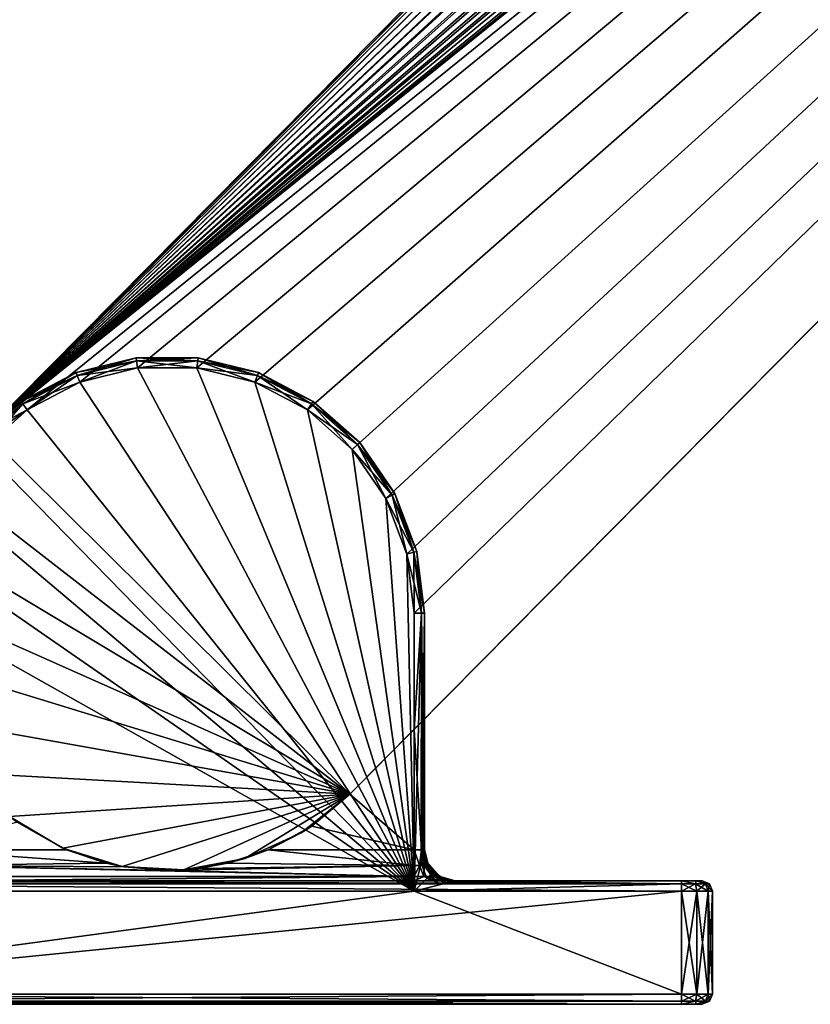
# Model space of a CAD drawing. Header units: metres. Extents: x 0 to 1023, y -974 to 49.
# Tile 12 of 27: x 778 to 817, y -974 to -926. Entities that reach past the tile are written whole.
import ezdxf

# ---------------------------------------------------------------- set-up
doc = ezdxf.new("R2010")
doc.units = ezdxf.units.M

msp = doc.modelspace()

# ---------------------------------------------------------------- linework, layer by layer
at = {"layer": 'Y2A990'}
for points in [[(942.986145, -782.976868, 1998), (776.57428, -946.50293, 1998), (945.994873, -783.144592, 1998)], [(776.57428, -946.50293, 1998), (942.986145, -782.976868, 1998), (934.919312, -786.653442, 1998)], [(945.994873, -783.144592, 1998), (776.57428, -946.50293, 1998), (948.876038, -784.027527, 1998)], [(948.876038, -784.027527, 1998), (776.57428, -946.50293, 1998), (951.462219, -785.57428, 1998)], [(951.462219, -785.57428, 1998), (776.57428, -946.50293, 1998), (953.603088, -787.694946, 1998)], [(776.57428, -946.50293, 1992), (935.842407, -786.468262, 1992), (933.924072, -788.633606, 1992)], [(935.842407, -786.468262, 1992), (776.57428, -946.50293, 1992), (934.919312, -786.653442, 1992)], [(934.919312, -786.653442, 1992), (776.57428, -946.50293, 1992), (934.919312, -786.653442, 1998)], [(776.57428, -946.50293, 1992), (776.57428, -946.50293, 1998), (934.919312, -786.653442, 1998)], [(953.603088, -787.694946, 1998), (776.57428, -946.50293, 1998), (955.174194, -790.266357, 1998)], [(933.924072, -788.633606, 1992), (932.579651, -791.195129, 1992), (776.57428, -946.50293, 1992)], [(955.174194, -790.266357, 1998), (776.57428, -946.50293, 1998), (956.08429, -793.139099, 1998)], [(932.579651, -791.195129, 1992), (931.887329, -794.003967, 1992), (776.57428, -946.50293, 1992)], [(956.08429, -793.139099, 1998), (776.57428, -946.50293, 1998), (956.280457, -796.146118, 1998)], [(931.887329, -796.896851, 1992), (776.57428, -946.50293, 1992), (931.887329, -794.003967, 1992)], [(956.280457, -796.146118, 1998), (776.57428, -946.50293, 1998), (955.751343, -799.112732, 1998)], [(932.579651, -799.705627, 1992), (776.57428, -946.50293, 1992), (931.887329, -796.896851, 1992)], [(955.751343, -799.112732, 1998), (776.57428, -946.50293, 1998), (954.527588, -801.866455, 1998)], [(933.924072, -802.267151, 1992), (776.57428, -946.50293, 1992), (932.579651, -799.705627, 1992)], [(954.527588, -801.866455, 1998), (776.57428, -946.50293, 1998), (952.680359, -804.247314, 1998)], [(935.842407, -804.432495, 1992), (776.57428, -946.50293, 1992), (933.924072, -802.267151, 1992)], [(952.680359, -804.247314, 1998), (776.57428, -946.50293, 1998), (794.335327, -964.096802, 1998)], [(938.223145, -806.075867, 1992), (776.57428, -946.50293, 1992), (935.842407, -804.432495, 1992)], [(949.507446, -807.450378, 1992), (952.680359, -804.247314, 1992), (794.335327, -964.096802, 1998)], [(794.335327, -964.096802, 1998), (952.680359, -804.247314, 1992), (952.680359, -804.247314, 1998)], [(940.92804, -807.101685, 1992), (776.57428, -946.50293, 1992), (938.223145, -806.075867, 1992)], [(943.799866, -807.450378, 1992), (776.57428, -946.50293, 1992), (940.92804, -807.101685, 1992)], [(949.507446, -807.450378, 1992), (776.57428, -946.50293, 1992), (943.799866, -807.450378, 1992)], [(776.57428, -946.50293, 1992), (949.507446, -807.450378, 1992), (778.638062, -945.424072, 1992)], [(778.638062, -945.424072, 1992), (949.507446, -807.450378, 1992), (781.199585, -944.079651, 1992)], [(781.199585, -944.079651, 1992), (949.507446, -807.450378, 1992), (784.008362, -943.387329, 1992)], [(784.008362, -943.387329, 1992), (949.507446, -807.450378, 1992), (786.901245, -943.387329, 1992)], [(786.901245, -943.387329, 1992), (949.507446, -807.450378, 1992), (789.710083, -944.079651, 1992)], [(789.710083, -944.079651, 1992), (949.507446, -807.450378, 1992), (792.271606, -945.424072, 1992)], [(792.271606, -945.424072, 1992), (949.507446, -807.450378, 1992), (794.436951, -947.342407, 1992)], [(797.454834, -960.947693, 1992), (949.507446, -807.450378, 1992), (794.335327, -964.096802, 1998)], [(794.436951, -947.342407, 1992), (949.507446, -807.450378, 1992), (796.080322, -949.723145, 1992)], [(796.080322, -949.723145, 1992), (949.507446, -807.450378, 1992), (797.10614, -952.42804, 1992)], [(797.10614, -952.42804, 1992), (949.507446, -807.450378, 1992), (797.454834, -955.299866, 1992)], [(949.507446, -807.450378, 1992), (797.454834, -960.947693, 1992), (797.454834, -955.299866, 1992)], [(781.022278, -943.612122, 1991.5), (781.074219, -943.749084, 1991.853516), (783.94812, -942.890991, 1991.5)], [(781.022278, -943.612122, 1988.5), (781.022278, -943.612122, 1991.5), (783.94812, -942.890991, 1988.5)], [(781.022278, -943.612122, 1991.5), (783.94812, -942.890991, 1991.5), (783.94812, -942.890991, 1988.5)], [(783.94812, -942.890991, 1988.5), (783.965759, -943.036377, 1988.146484), (781.022278, -943.612122, 1988.5)], [(783.965759, -943.036377, 1988.146484), (781.074219, -943.749084, 1988.146484), (781.022278, -943.612122, 1988.5)], [(781.074219, -943.749084, 1991.853516), (783.965759, -943.036377, 1991.853516), (783.94812, -942.890991, 1991.5)], [(781.074219, -943.749084, 1991.853516), (781.199585, -944.079651, 1992), (783.965759, -943.036377, 1991.853516)], [(783.965759, -943.036377, 1988.146484), (784.008362, -943.387329, 1988), (781.074219, -943.749084, 1988.146484)], [(781.199585, -944.079651, 1992), (784.008362, -943.387329, 1992), (783.965759, -943.036377, 1991.853516)], [(783.94812, -942.890991, 1991.5), (783.965759, -943.036377, 1991.853516), (786.961548, -942.890991, 1991.5)], [(783.94812, -942.890991, 1988.5), (783.94812, -942.890991, 1991.5), (786.961548, -942.890991, 1988.5)], [(783.94812, -942.890991, 1991.5), (786.961548, -942.890991, 1991.5), (786.961548, -942.890991, 1988.5)], [(786.961548, -942.890991, 1988.5), (786.943909, -943.036377, 1988.146484), (783.94812, -942.890991, 1988.5)], [(786.943909, -943.036377, 1988.146484), (783.965759, -943.036377, 1988.146484), (783.94812, -942.890991, 1988.5)], [(783.965759, -943.036377, 1991.853516), (786.943909, -943.036377, 1991.853516), (786.961548, -942.890991, 1991.5)], [(783.965759, -943.036377, 1991.853516), (784.008362, -943.387329, 1992), (786.943909, -943.036377, 1991.853516)], [(786.943909, -943.036377, 1988.146484), (786.901245, -943.387329, 1988), (783.965759, -943.036377, 1988.146484)], [(786.901245, -943.387329, 1988), (784.008362, -943.387329, 1988), (783.965759, -943.036377, 1988.146484)], [(784.008362, -943.387329, 1992), (786.901245, -943.387329, 1992), (786.943909, -943.036377, 1991.853516)], [(786.943909, -943.036377, 1991.853516), (786.901245, -943.387329, 1992), (789.835449, -943.749084, 1991.853516)], [(789.710083, -944.079651, 1988), (786.901245, -943.387329, 1988), (786.943909, -943.036377, 1988.146484)], [(786.961548, -942.890991, 1991.5), (786.943909, -943.036377, 1991.853516), (789.88739, -943.612122, 1991.5)], [(789.835449, -943.749084, 1988.146484), (786.943909, -943.036377, 1988.146484), (786.961548, -942.890991, 1988.5)], [(786.943909, -943.036377, 1991.853516), (789.835449, -943.749084, 1991.853516), (789.88739, -943.612122, 1991.5)], [(789.835449, -943.749084, 1988.146484), (789.710083, -944.079651, 1988), (786.943909, -943.036377, 1988.146484)], [(786.961548, -942.890991, 1988.5), (786.961548, -942.890991, 1991.5), (789.88739, -943.612122, 1988.5)], [(786.961548, -942.890991, 1991.5), (789.88739, -943.612122, 1991.5), (789.88739, -943.612122, 1988.5)], [(789.88739, -943.612122, 1988.5), (789.835449, -943.749084, 1988.146484), (786.961548, -942.890991, 1988.5)], [(778.354004, -945.012573, 1991.5), (778.437195, -945.133057, 1991.853516), (781.022278, -943.612122, 1991.5)], [(778.354004, -945.012573, 1988.5), (778.354004, -945.012573, 1991.5), (781.022278, -943.612122, 1988.5)], [(778.354004, -945.012573, 1991.5), (781.022278, -943.612122, 1991.5), (781.022278, -943.612122, 1988.5)], [(781.022278, -943.612122, 1988.5), (781.074219, -943.749084, 1988.146484), (778.354004, -945.012573, 1988.5)], [(778.437195, -945.133057, 1991.853516), (781.074219, -943.749084, 1991.853516), (781.022278, -943.612122, 1991.5)], [(784.008362, -943.387329, 1988), (781.199585, -944.079651, 1988), (781.074219, -943.749084, 1988.146484)], [(784.008362, -943.387329, 1988), (797.454834, -968.799866, 1988), (781.199585, -944.079651, 1988)], [(786.901245, -943.387329, 1988), (797.454834, -968.799866, 1988), (784.008362, -943.387329, 1988)], [(786.901245, -943.387329, 1992), (789.710083, -944.079651, 1992), (789.835449, -943.749084, 1991.853516)], [(789.710083, -944.079651, 1988), (797.454834, -968.799866, 1988), (786.901245, -943.387329, 1988)], [(789.88739, -943.612122, 1991.5), (789.835449, -943.749084, 1991.853516), (792.555664, -945.012573, 1991.5)], [(792.472473, -945.133057, 1988.146484), (789.835449, -943.749084, 1988.146484), (789.88739, -943.612122, 1988.5)], [(789.88739, -943.612122, 1988.5), (789.88739, -943.612122, 1991.5), (792.555664, -945.012573, 1988.5)], [(789.88739, -943.612122, 1991.5), (792.555664, -945.012573, 1991.5), (792.555664, -945.012573, 1988.5)], [(792.555664, -945.012573, 1988.5), (792.472473, -945.133057, 1988.146484), (789.88739, -943.612122, 1988.5)], [(781.074219, -943.749084, 1988.146484), (778.437195, -945.133057, 1988.146484), (778.354004, -945.012573, 1988.5)], [(778.437195, -945.133057, 1991.853516), (778.638062, -945.424072, 1992), (781.074219, -943.749084, 1991.853516)], [(781.074219, -943.749084, 1988.146484), (781.199585, -944.079651, 1988), (778.437195, -945.133057, 1988.146484)], [(781.199585, -944.079651, 1988), (778.638062, -945.424072, 1988), (778.437195, -945.133057, 1988.146484)], [(778.638062, -945.424072, 1992), (781.199585, -944.079651, 1992), (781.074219, -943.749084, 1991.853516)], [(781.199585, -944.079651, 1988), (797.454834, -968.799866, 1988), (778.638062, -945.424072, 1988)], [(789.835449, -943.749084, 1991.853516), (789.710083, -944.079651, 1992), (792.472473, -945.133057, 1991.853516)], [(792.271606, -945.424072, 1988), (789.710083, -944.079651, 1988), (789.835449, -943.749084, 1988.146484)], [(789.710083, -944.079651, 1992), (792.271606, -945.424072, 1992), (792.472473, -945.133057, 1991.853516)], [(792.271606, -945.424072, 1988), (797.454834, -968.799866, 1988), (789.710083, -944.079651, 1988)], [(789.835449, -943.749084, 1991.853516), (792.472473, -945.133057, 1991.853516), (792.555664, -945.012573, 1991.5)], [(792.472473, -945.133057, 1988.146484), (792.271606, -945.424072, 1988), (789.835449, -943.749084, 1988.146484)], [(776.09845, -947.010803, 1991.5), (776.208069, -947.10791, 1991.853516), (778.354004, -945.012573, 1991.5)], [(776.09845, -947.010803, 1988.5), (776.09845, -947.010803, 1991.5), (778.354004, -945.012573, 1988.5)], [(776.09845, -947.010803, 1991.5), (778.354004, -945.012573, 1991.5), (778.354004, -945.012573, 1988.5)], [(778.354004, -945.012573, 1988.5), (778.437195, -945.133057, 1988.146484), (776.09845, -947.010803, 1988.5)], [(778.437195, -945.133057, 1988.146484), (776.208069, -947.10791, 1988.146484), (776.09845, -947.010803, 1988.5)], [(776.208069, -947.10791, 1991.853516), (778.437195, -945.133057, 1991.853516), (778.354004, -945.012573, 1991.5)], [(776.208069, -947.10791, 1991.853516), (776.472717, -947.342407, 1992), (778.437195, -945.133057, 1991.853516)], [(778.437195, -945.133057, 1988.146484), (778.638062, -945.424072, 1988), (776.208069, -947.10791, 1988.146484)], [(776.472717, -947.342407, 1992), (778.638062, -945.424072, 1992), (778.437195, -945.133057, 1991.853516)], [(792.472473, -945.133057, 1991.853516), (792.271606, -945.424072, 1992), (794.701599, -947.10791, 1991.853516)], [(794.436951, -947.342407, 1988), (792.271606, -945.424072, 1988), (792.472473, -945.133057, 1988.146484)], [(792.555664, -945.012573, 1991.5), (792.472473, -945.133057, 1991.853516), (794.811218, -947.010803, 1991.5)], [(794.701599, -947.10791, 1988.146484), (792.472473, -945.133057, 1988.146484), (792.555664, -945.012573, 1988.5)], [(792.472473, -945.133057, 1991.853516), (794.701599, -947.10791, 1991.853516), (794.811218, -947.010803, 1991.5)], [(794.701599, -947.10791, 1988.146484), (794.436951, -947.342407, 1988), (792.472473, -945.133057, 1988.146484)], [(792.555664, -945.012573, 1988.5), (792.555664, -945.012573, 1991.5), (794.811218, -947.010803, 1988.5)], [(792.555664, -945.012573, 1991.5), (794.811218, -947.010803, 1991.5), (794.811218, -947.010803, 1988.5)], [(794.811218, -947.010803, 1988.5), (794.701599, -947.10791, 1988.146484), (792.555664, -945.012573, 1988.5)], [(778.638062, -945.424072, 1988), (776.472717, -947.342407, 1988), (776.208069, -947.10791, 1988.146484)], [(776.472717, -947.342407, 1992), (776.57428, -946.50293, 1992), (778.638062, -945.424072, 1992)], [(778.638062, -945.424072, 1988), (797.454834, -968.799866, 1988), (776.472717, -947.342407, 1988)], [(792.271606, -945.424072, 1992), (794.436951, -947.342407, 1992), (794.701599, -947.10791, 1991.853516)], [(794.436951, -947.342407, 1988), (797.454834, -968.799866, 1988), (792.271606, -945.424072, 1988)], [(776.57428, -946.50293, 1998), (774.727112, -948.883789, 1998), (794.335327, -964.096802, 1998)], [(794.811218, -947.010803, 1991.5), (794.701599, -947.10791, 1991.853516), (796.52301, -949.490784, 1991.5)], [(796.393372, -949.558899, 1988.146484), (794.701599, -947.10791, 1988.146484), (794.811218, -947.010803, 1988.5)], [(794.811218, -947.010803, 1988.5), (794.811218, -947.010803, 1991.5), (796.52301, -949.490784, 1988.5)], [(794.811218, -947.010803, 1991.5), (796.52301, -949.490784, 1991.5), (796.52301, -949.490784, 1988.5)], [(796.52301, -949.490784, 1988.5), (796.393372, -949.558899, 1988.146484), (794.811218, -947.010803, 1988.5)], [(776.472717, -947.342407, 1988), (797.454834, -968.799866, 1988), (774.829346, -949.723145, 1988)], [(794.701599, -947.10791, 1991.853516), (794.436951, -947.342407, 1992), (796.393372, -949.558899, 1991.853516)], [(796.080322, -949.723145, 1988), (794.436951, -947.342407, 1988), (794.701599, -947.10791, 1988.146484)], [(794.436951, -947.342407, 1992), (796.080322, -949.723145, 1992), (796.393372, -949.558899, 1991.853516)], [(796.080322, -949.723145, 1988), (797.454834, -968.799866, 1988), (794.436951, -947.342407, 1988)], [(794.701599, -947.10791, 1991.853516), (796.393372, -949.558899, 1991.853516), (796.52301, -949.490784, 1991.5)], [(796.393372, -949.558899, 1988.146484), (796.080322, -949.723145, 1988), (794.701599, -947.10791, 1988.146484)], [(773.503357, -951.637512, 1998), (794.335327, -964.096802, 1998), (774.727112, -948.883789, 1998)], [(774.829346, -949.723145, 1988), (797.454834, -968.799866, 1988), (773.803528, -952.42804, 1988)], [(796.393372, -949.558899, 1991.853516), (796.080322, -949.723145, 1992), (797.449402, -952.343445, 1991.853516)], [(797.10614, -952.42804, 1988), (796.080322, -949.723145, 1988), (796.393372, -949.558899, 1988.146484)], [(796.080322, -949.723145, 1992), (797.10614, -952.42804, 1992), (797.449402, -952.343445, 1991.853516)], [(797.10614, -952.42804, 1988), (797.454834, -968.799866, 1988), (796.080322, -949.723145, 1988)], [(796.52301, -949.490784, 1991.5), (796.393372, -949.558899, 1991.853516), (797.591614, -952.308411, 1991.5)], [(797.449402, -952.343445, 1988.146484), (796.393372, -949.558899, 1988.146484), (796.52301, -949.490784, 1988.5)], [(796.393372, -949.558899, 1991.853516), (797.449402, -952.343445, 1991.853516), (797.591614, -952.308411, 1991.5)], [(797.449402, -952.343445, 1988.146484), (797.10614, -952.42804, 1988), (796.393372, -949.558899, 1988.146484)], [(796.52301, -949.490784, 1988.5), (796.52301, -949.490784, 1991.5), (797.591614, -952.308411, 1988.5)], [(796.52301, -949.490784, 1991.5), (797.591614, -952.308411, 1991.5), (797.591614, -952.308411, 1988.5)], [(797.591614, -952.308411, 1988.5), (797.449402, -952.343445, 1988.146484), (796.52301, -949.490784, 1988.5)], [(772.974182, -954.604126, 1998), (794.335327, -964.096802, 1998), (773.503357, -951.637512, 1998)], [(797.591614, -952.308411, 1991.5), (797.449402, -952.343445, 1991.853516), (797.954834, -955.299866, 1991.5)], [(797.808411, -955.299866, 1988.146484), (797.449402, -952.343445, 1988.146484), (797.591614, -952.308411, 1988.5)], [(797.591614, -952.308411, 1988.5), (797.591614, -952.308411, 1991.5), (797.954834, -955.299866, 1988.5)], [(797.591614, -952.308411, 1991.5), (797.954834, -955.299866, 1991.5), (797.954834, -955.299866, 1988.5)], [(797.954834, -955.299866, 1988.5), (797.808411, -955.299866, 1988.146484), (797.591614, -952.308411, 1988.5)], [(773.803528, -952.42804, 1988), (797.454834, -968.799866, 1988), (773.454834, -955.299866, 1988)], [(797.449402, -952.343445, 1991.853516), (797.10614, -952.42804, 1992), (797.808411, -955.299866, 1991.853516)], [(797.454834, -955.299866, 1988), (797.10614, -952.42804, 1988), (797.449402, -952.343445, 1988.146484)], [(797.10614, -952.42804, 1992), (797.454834, -955.299866, 1992), (797.808411, -955.299866, 1991.853516)], [(797.454834, -968.799866, 1988), (797.10614, -952.42804, 1988), (797.454834, -955.299866, 1988)], [(797.449402, -952.343445, 1991.853516), (797.808411, -955.299866, 1991.853516), (797.954834, -955.299866, 1991.5)], [(797.808411, -955.299866, 1988.146484), (797.454834, -955.299866, 1988), (797.449402, -952.343445, 1988.146484)], [(773.170349, -957.611145, 1998), (794.335327, -964.096802, 1998), (772.974182, -954.604126, 1998)], [(773.454834, -955.299866, 1988), (797.454834, -968.799866, 1988), (773.454834, -968.799866, 1988)], [(797.808411, -955.299866, 1988.146484), (797.454834, -968.799866, 1988), (797.454834, -955.299866, 1988)], [(797.454834, -968.799866, 1988), (797.808411, -955.299866, 1988.146484), (797.795593, -967.436829, 1988.134155)], [(797.454834, -955.299866, 1992), (797.454834, -960.947693, 1992), (797.808411, -955.299866, 1991.853516)], [(797.454834, -960.947693, 1992), (797.808411, -966.799866, 1991.853516), (797.808411, -955.299866, 1991.853516)], [(797.795593, -967.436829, 1988.134155), (797.808411, -955.299866, 1988.146484), (797.851257, -967.21405, 1988.195313)], [(797.954834, -966.799866, 1988.5), (797.808411, -955.299866, 1988.146484), (797.954834, -955.299866, 1988.5)], [(797.952454, -966.809387, 1988.451172), (797.808411, -955.299866, 1988.146484), (797.954834, -966.799866, 1988.5)], [(797.941101, -966.854858, 1988.383545), (797.808411, -955.299866, 1988.146484), (797.952454, -966.809387, 1988.451172)], [(797.926331, -966.913879, 1988.333618), (797.808411, -955.299866, 1988.146484), (797.941101, -966.854858, 1988.383545)], [(797.851257, -967.21405, 1988.195313), (797.808411, -955.299866, 1988.146484), (797.926331, -966.913879, 1988.333618)], [(797.808411, -955.299866, 1991.853516), (797.808411, -966.799866, 1991.853516), (797.954834, -955.299866, 1991.5)], [(797.808411, -966.799866, 1991.853516), (797.954834, -966.799866, 1991.5), (797.954834, -955.299866, 1991.5)], [(797.954834, -955.299866, 1991.5), (797.954834, -966.799866, 1991.5), (797.954834, -955.299866, 1988.5)], [(797.954834, -966.799866, 1991.5), (797.954834, -966.799866, 1988.812256), (797.954834, -955.299866, 1988.5)], [(797.954834, -955.299866, 1988.5), (797.954834, -966.799866, 1988.812256), (797.954834, -966.799866, 1988.5)], [(774.080444, -960.483826, 1998), (794.335327, -964.096802, 1998), (773.170349, -957.611145, 1998)], [(775.651611, -963.055298, 1998), (794.335327, -964.096802, 1998), (774.080444, -960.483826, 1998)], [(794.335327, -964.096802, 1998), (794.335327, -964.096802, 1992), (797.454834, -960.947693, 1992)], [(794.335327, -964.096802, 1992), (797.454834, -966.799866, 1992), (797.454834, -960.947693, 1992)], [(797.454834, -966.799866, 1992), (797.808411, -966.799866, 1991.853516), (797.454834, -960.947693, 1992)], [(777.79248, -965.175964, 1998), (794.335327, -964.096802, 1998), (775.651611, -963.055298, 1998)], [(780.378601, -966.722717, 1998), (794.335327, -964.096802, 1998), (777.79248, -965.175964, 1998)], [(783.259827, -967.605591, 1998), (794.335327, -964.096802, 1998), (780.378601, -966.722717, 1998)], [(786.268555, -967.773315, 1998), (794.335327, -964.096802, 1998), (783.259827, -967.605591, 1998)], [(789.22998, -967.216125, 1998), (794.335327, -964.096802, 1998), (786.268555, -967.773315, 1998)], [(791.972046, -965.966431, 1998), (794.335327, -964.096802, 1998), (789.22998, -967.216125, 1998)], [(792.475891, -965.641724, 1992), (794.335327, -964.096802, 1992), (791.972046, -965.966431, 1998)], [(794.335327, -964.096802, 1992), (794.335327, -964.096802, 1998), (791.972046, -965.966431, 1998)], [(792.475891, -965.641724, 1992), (797.454834, -966.799866, 1992), (794.335327, -964.096802, 1992)], [(777.79248, -965.175964, 1998), (778.153381, -965.44574, 1992), (780.378601, -966.722717, 1998)], [(778.153381, -965.44574, 1992), (773.454834, -966.799866, 1992), (780.555847, -966.799866, 1992)], [(780.555847, -966.799866, 1992), (780.378601, -966.722717, 1998), (778.153381, -965.44574, 1992)], [(791.972046, -965.966431, 1998), (790.353821, -966.799866, 1992), (792.475891, -965.641724, 1992)], [(797.454834, -966.799866, 1992), (792.475891, -965.641724, 1992), (790.353821, -966.799866, 1992)], [(789.22998, -967.216125, 1998), (790.353821, -966.799866, 1992), (791.972046, -965.966431, 1998)], [(773.454834, -966.799866, 1992), (782.481323, -967.44104, 1992.143921), (780.555847, -966.799866, 1992)], [(773.454834, -967.549866, 1992.200928), (782.481323, -967.44104, 1992.143921), (773.454834, -966.799866, 1992)], [(783.259827, -967.605591, 1998), (780.378601, -966.722717, 1998), (780.555847, -966.799866, 1992)], [(782.481323, -967.44104, 1992.143921), (783.259827, -967.605591, 1998), (780.555847, -966.799866, 1992)], [(790.353821, -966.799866, 1992), (789.22998, -967.216125, 1998), (788.385681, -967.451416, 1992.148926)], [(788.385681, -967.451416, 1992.148926), (797.454834, -967.549866, 1992.200928), (790.353821, -966.799866, 1992)], [(797.454834, -967.549866, 1992.200928), (797.454834, -966.799866, 1992), (790.353821, -966.799866, 1992)], [(797.808411, -966.799866, 1991.853516), (797.454834, -966.799866, 1992), (797.723083, -967.549866, 1992.147583)], [(797.723083, -967.549866, 1992.147583), (797.454834, -966.799866, 1992), (797.454834, -967.549866, 1992.200928)], [(797.9505, -967.549866, 1991.995605), (797.808411, -966.799866, 1991.853516), (797.723083, -967.549866, 1992.147583)], [(797.808411, -966.799866, 1991.853516), (798.102417, -967.549866, 1991.768188), (797.954834, -966.799866, 1991.5)], [(798.102417, -967.549866, 1991.768188), (797.808411, -966.799866, 1991.853516), (797.9505, -967.549866, 1991.995605)], [(797.851257, -967.21405, 1988.195313), (797.926331, -966.913879, 1988.333618), (797.972839, -967.080139, 1988.496094)], [(797.851257, -967.21405, 1988.195313), (797.972839, -967.080139, 1988.496094), (797.934937, -967.403931, 1988.276978)], [(797.926331, -966.913879, 1988.333618), (797.941101, -966.854858, 1988.383545), (797.972839, -967.080139, 1988.496094)], [(797.972839, -967.080139, 1988.496094), (798.003235, -967.370178, 1988.385376), (797.934937, -967.403931, 1988.276978)], [(797.941101, -966.854858, 1988.383545), (797.952454, -966.809387, 1988.451172), (797.972839, -967.080139, 1988.496094)], [(797.972839, -967.080139, 1988.496094), (797.952454, -966.809387, 1988.451172), (797.954834, -966.799866, 1988.5)], [(797.954834, -966.799866, 1988.5), (797.954834, -966.799866, 1988.812256), (797.972839, -967.080139, 1988.496094)], [(797.954834, -966.799866, 1988.812256), (798.069031, -967.373901, 1988.812256), (797.972839, -967.080139, 1988.496094)], [(797.954834, -966.799866, 1991.5), (798.102417, -967.549866, 1991.768188), (798.155762, -967.549866, 1991.5)], [(798.069031, -967.373901, 1988.812256), (797.954834, -966.799866, 1988.812256), (798.155762, -967.549866, 1991.5)], [(798.155762, -967.549866, 1991.5), (797.954834, -966.799866, 1988.812256), (797.954834, -966.799866, 1991.5)], [(798.069031, -967.373901, 1988.812256), (798.042297, -967.350525, 1988.518433), (797.972839, -967.080139, 1988.496094)], [(797.972839, -967.080139, 1988.496094), (798.042297, -967.350525, 1988.518433), (798.003235, -967.370178, 1988.385376)], [(782.481323, -967.44104, 1992.143921), (773.454834, -967.549866, 1992.200928), (783.358459, -967.622803, 1992.24585)], [(797.454834, -968.098877, 1992.75), (773.454834, -967.549866, 1992.200928), (773.454834, -968.098877, 1992.75)], [(785.581482, -967.799194, 1992.381348), (773.454834, -967.549866, 1992.200928), (797.454834, -968.098877, 1992.75)], [(783.358459, -967.622803, 1992.24585), (773.454834, -967.549866, 1992.200928), (785.581482, -967.799194, 1992.381348)], [(782.481323, -967.44104, 1992.143921), (783.358459, -967.622803, 1992.24585), (783.259827, -967.605591, 1998)], [(783.259827, -967.605591, 1998), (783.358459, -967.622803, 1992.24585), (786.268555, -967.773315, 1998)], [(786.970642, -967.707581, 1992.305908), (785.581482, -967.799194, 1992.381348), (797.454834, -967.549866, 1992.200928)], [(797.454834, -967.549866, 1992.200928), (785.581482, -967.799194, 1992.381348), (797.454834, -968.098877, 1992.75)], [(789.22998, -967.216125, 1998), (786.268555, -967.773315, 1998), (786.970642, -967.707581, 1992.305908)], [(788.385681, -967.451416, 1992.148926), (789.22998, -967.216125, 1998), (786.970642, -967.707581, 1992.305908)], [(788.385681, -967.451416, 1992.148926), (786.970642, -967.707581, 1992.305908), (797.454834, -967.549866, 1992.200928)], [(798.074341, -968.180298, 1988.168823), (797.454834, -968.799866, 1988), (797.795593, -967.436829, 1988.134155)], [(797.454834, -967.549866, 1992.200928), (797.454834, -968.098877, 1992.75), (797.723083, -967.549866, 1992.147583)], [(797.454834, -968.098877, 1992.75), (797.933167, -968.098877, 1992.654907), (797.723083, -967.549866, 1992.147583)], [(797.723083, -967.549866, 1992.147583), (797.933167, -968.098877, 1992.654907), (797.9505, -967.549866, 1991.995605)], [(797.934937, -967.403931, 1988.276978), (797.795593, -967.436829, 1988.134155), (797.851257, -967.21405, 1988.195313)], [(798.04303, -967.589661, 1988.33667), (797.795593, -967.436829, 1988.134155), (797.934937, -967.403931, 1988.276978)], [(798.173157, -967.767029, 1988.372925), (797.795593, -967.436829, 1988.134155), (798.04303, -967.589661, 1988.33667)], [(798.074341, -968.180298, 1988.168823), (797.795593, -967.436829, 1988.134155), (798.322449, -967.93219, 1988.385132)], [(798.322449, -967.93219, 1988.385132), (797.795593, -967.436829, 1988.134155), (798.173157, -967.767029, 1988.372925)], [(797.933167, -968.098877, 1992.654907), (798.338684, -968.098877, 1992.383911), (797.9505, -967.549866, 1991.995605)], [(797.934937, -967.403931, 1988.276978), (798.003235, -967.370178, 1988.385376), (798.04303, -967.589661, 1988.33667)], [(797.9505, -967.549866, 1991.995605), (798.338684, -968.098877, 1992.383911), (798.102417, -967.549866, 1991.768188)], [(798.003235, -967.370178, 1988.385376), (798.042297, -967.350525, 1988.518433), (798.110291, -967.624023, 1988.391846)], [(798.003235, -967.370178, 1988.385376), (798.110291, -967.624023, 1988.391846), (798.04303, -967.589661, 1988.33667)], [(798.069031, -967.373901, 1988.812256), (798.169128, -967.594849, 1988.562256), (798.042297, -967.350525, 1988.518433)], [(798.042297, -967.350525, 1988.518433), (798.124207, -967.617371, 1988.415039), (798.110291, -967.624023, 1988.391846)], [(798.169128, -967.594849, 1988.562256), (798.124207, -967.617371, 1988.415039), (798.042297, -967.350525, 1988.518433)], [(798.04303, -967.589661, 1988.33667), (798.110291, -967.624023, 1988.391846), (798.173157, -967.767029, 1988.372925)], [(798.169128, -967.594849, 1988.562256), (798.069031, -967.373901, 1988.812256), (798.271667, -967.75061, 1988.553467)], [(798.069031, -967.373901, 1988.812256), (798.394165, -967.860535, 1988.812256), (798.271667, -967.75061, 1988.553467)], [(798.394165, -967.860535, 1988.812256), (798.069031, -967.373901, 1988.812256), (798.704834, -968.098877, 1991.5)], [(798.704834, -968.098877, 1991.5), (798.069031, -967.373901, 1988.812256), (798.155762, -967.549866, 1991.5)], [(798.338684, -968.098877, 1992.383911), (798.60968, -968.098877, 1991.978394), (798.102417, -967.549866, 1991.768188)], [(798.102417, -967.549866, 1991.768188), (798.60968, -968.098877, 1991.978394), (798.155762, -967.549866, 1991.5)], [(798.233459, -967.769714, 1988.432373), (798.124207, -967.617371, 1988.415039), (798.169128, -967.594849, 1988.562256)], [(798.60968, -968.098877, 1991.978394), (798.704834, -968.098877, 1991.5), (798.155762, -967.549866, 1991.5)], [(798.271667, -967.75061, 1988.553467), (798.233459, -967.769714, 1988.432373), (798.169128, -967.594849, 1988.562256)], [(783.358459, -967.622803, 1992.24585), (785.581482, -967.799194, 1992.381348), (786.268555, -967.773315, 1998)], [(786.268555, -967.773315, 1998), (785.581482, -967.799194, 1992.381348), (786.970642, -967.707581, 1992.305908)], [(798.409729, -968.014893, 1988.381592), (798.074341, -968.180298, 1988.168823), (798.322449, -967.93219, 1988.385132)], [(798.501099, -968.092407, 1988.370972), (798.074341, -968.180298, 1988.168823), (798.409729, -968.014893, 1988.381592)], [(798.693604, -968.230042, 1988.328857), (798.074341, -968.180298, 1988.168823), (798.501099, -968.092407, 1988.370972)], [(798.110291, -967.624023, 1988.391846), (798.124207, -967.617371, 1988.415039), (798.202209, -967.784485, 1988.387573)], [(798.110291, -967.624023, 1988.391846), (798.202209, -967.784485, 1988.387573), (798.173157, -967.767029, 1988.372925)], [(798.124207, -967.617371, 1988.415039), (798.233459, -967.769714, 1988.432373), (798.202209, -967.784485, 1988.387573)], [(798.173157, -967.767029, 1988.372925), (798.202209, -967.784485, 1988.387573), (798.322449, -967.93219, 1988.385132)], [(798.202209, -967.784485, 1988.387573), (798.233459, -967.769714, 1988.432373), (798.342896, -967.911865, 1988.419556)], [(798.322449, -967.93219, 1988.385132), (798.202209, -967.784485, 1988.387573), (798.342896, -967.911865, 1988.419556)], [(798.233459, -967.769714, 1988.432373), (798.271667, -967.75061, 1988.553467), (798.370728, -967.883972, 1988.508911)], [(798.342896, -967.911865, 1988.419556), (798.233459, -967.769714, 1988.432373), (798.370728, -967.883972, 1988.508911)], [(798.394165, -967.860535, 1988.812256), (798.385559, -967.86908, 1988.609985), (798.271667, -967.75061, 1988.553467)], [(798.271667, -967.75061, 1988.553467), (798.385559, -967.86908, 1988.609985), (798.370728, -967.883972, 1988.508911)], [(798.484436, -968.020874, 1988.432373), (798.322449, -967.93219, 1988.385132), (798.342896, -967.911865, 1988.419556)], [(798.322449, -967.93219, 1988.385132), (798.484436, -968.020874, 1988.432373), (798.409729, -968.014893, 1988.381592)], [(798.370728, -967.883972, 1988.508911), (798.484436, -968.020874, 1988.432373), (798.342896, -967.911865, 1988.419556)], [(798.385559, -967.86908, 1988.609985), (798.503601, -967.982666, 1988.553467), (798.370728, -967.883972, 1988.508911)], [(798.503601, -967.982666, 1988.553467), (798.484436, -968.020874, 1988.432373), (798.370728, -967.883972, 1988.508911)], [(798.394165, -967.860535, 1988.812256), (798.503601, -967.982666, 1988.553467), (798.385559, -967.86908, 1988.609985)], [(798.880798, -968.185669, 1988.812256), (798.394165, -967.860535, 1988.812256), (798.704834, -968.098877, 1991.5)], [(798.503601, -967.982666, 1988.553467), (798.394165, -967.860535, 1988.812256), (798.880798, -968.185669, 1988.812256)], [(798.484436, -968.020874, 1988.432373), (798.469727, -968.052124, 1988.387573), (798.409729, -968.014893, 1988.381592)], [(798.409729, -968.014893, 1988.381592), (798.469727, -968.052124, 1988.387573), (798.501099, -968.092407, 1988.370972)], [(798.469727, -968.052124, 1988.387573), (798.484436, -968.020874, 1988.432373), (798.63623, -968.129944, 1988.415039)], [(798.501099, -968.092407, 1988.370972), (798.469727, -968.052124, 1988.387573), (798.629578, -968.14386, 1988.391846)], [(798.629578, -968.14386, 1988.391846), (798.469727, -968.052124, 1988.387573), (798.63623, -968.129944, 1988.415039)], [(798.484436, -968.020874, 1988.432373), (798.503601, -967.982666, 1988.553467), (798.658813, -968.084961, 1988.562256)], [(798.63623, -968.129944, 1988.415039), (798.484436, -968.020874, 1988.432373), (798.658813, -968.084961, 1988.562256)], [(798.693604, -968.230042, 1988.328857), (798.501099, -968.092407, 1988.370972), (798.629578, -968.14386, 1988.391846)], [(798.658813, -968.084961, 1988.562256), (798.503601, -967.982666, 1988.553467), (798.880798, -968.185669, 1988.812256)], [(798.63623, -968.129944, 1988.415039), (798.658813, -968.084961, 1988.562256), (798.903015, -968.211975, 1988.518433)], [(798.658813, -968.084961, 1988.562256), (798.880798, -968.185669, 1988.812256), (798.903015, -968.211975, 1988.518433)], [(773.454834, -968.299866, 1993.5), (760.454834, -968.299866, 2012.5), (797.454834, -968.299866, 1993.5)], [(760.454834, -968.299866, 2012.5), (810.454834, -968.299866, 2012.5), (797.454834, -968.299866, 1993.5)], [(760.454834, -968.446289, 2012.853516), (810.454834, -968.446289, 2012.853516), (760.454834, -968.299866, 2012.5)], [(810.454834, -968.446289, 2012.853516), (810.454834, -968.299866, 2012.5), (760.454834, -968.299866, 2012.5)], [(760.454834, -968.799866, 2013), (810.454834, -968.799866, 2013), (760.454834, -968.446289, 2012.853516)], [(810.454834, -968.799866, 2013), (810.454834, -968.446289, 2012.853516), (760.454834, -968.446289, 2012.853516)], [(773.454834, -968.098877, 1992.75), (773.454834, -968.299866, 1993.5), (797.454834, -968.098877, 1992.75)], [(773.454834, -968.299866, 1993.5), (797.454834, -968.299866, 1993.5), (797.454834, -968.098877, 1992.75)], [(798.454834, -968.299866, 1993.232056), (797.933167, -968.098877, 1992.654907), (797.454834, -968.299866, 1993.5)], [(797.454834, -968.299866, 1993.5), (797.933167, -968.098877, 1992.654907), (797.454834, -968.098877, 1992.75)], [(797.454834, -968.799866, 1988), (798.074341, -968.180298, 1988.168823), (798.817871, -968.459106, 1988.134155)], [(797.454834, -968.299866, 1993.5), (810.454834, -968.299866, 2012.5), (798.454834, -968.299866, 1993.232056)], [(797.454834, -968.799866, 1988), (810.454834, -968.446289, 1988.146484), (810.454834, -968.799866, 1988)], [(798.817871, -968.459106, 1988.134155), (810.454834, -968.446289, 1988.146484), (797.454834, -968.799866, 1988)], [(797.933167, -968.098877, 1992.654907), (798.454834, -968.299866, 1993.232056), (798.338684, -968.098877, 1992.383911)], [(798.865479, -968.327209, 1988.271362), (798.074341, -968.180298, 1988.168823), (798.693604, -968.230042, 1988.328857)], [(798.817871, -968.459106, 1988.134155), (798.074341, -968.180298, 1988.168823), (798.865479, -968.327209, 1988.271362)], [(798.454834, -968.299866, 1993.232056), (799.18689, -968.299866, 1992.5), (798.338684, -968.098877, 1992.383911)], [(798.338684, -968.098877, 1992.383911), (799.18689, -968.299866, 1992.5), (798.60968, -968.098877, 1991.978394)], [(798.454834, -968.299866, 1993.232056), (810.454834, -968.299866, 2012.5), (799.18689, -968.299866, 1992.5)], [(799.18689, -968.299866, 1992.5), (799.454834, -968.299866, 1991.5), (798.60968, -968.098877, 1991.978394)], [(798.60968, -968.098877, 1991.978394), (799.454834, -968.299866, 1991.5), (798.704834, -968.098877, 1991.5)], [(798.629578, -968.14386, 1988.391846), (798.63623, -968.129944, 1988.415039), (798.883362, -968.251038, 1988.385376)], [(798.883362, -968.251038, 1988.385376), (798.693604, -968.230042, 1988.328857), (798.629578, -968.14386, 1988.391846)], [(798.63623, -968.129944, 1988.415039), (798.903015, -968.211975, 1988.518433), (798.883362, -968.251038, 1988.385376)], [(798.865479, -968.327209, 1988.271362), (798.693604, -968.230042, 1988.328857), (798.883362, -968.251038, 1988.385376)], [(798.880798, -968.185669, 1988.812256), (798.704834, -968.098877, 1991.5), (799.454834, -968.299866, 1988.812256)], [(798.704834, -968.098877, 1991.5), (799.454834, -968.299866, 1991.5), (799.454834, -968.299866, 1988.812256)], [(798.817871, -968.459106, 1988.134155), (798.865479, -968.327209, 1988.271362), (799.040649, -968.403381, 1988.195313)], [(799.040649, -968.403381, 1988.195313), (810.454834, -968.446289, 1988.146484), (798.817871, -968.459106, 1988.134155)], [(799.17334, -968.281677, 1988.496216), (798.865479, -968.327209, 1988.271362), (798.883362, -968.251038, 1988.385376)], [(799.040649, -968.403381, 1988.195313), (798.865479, -968.327209, 1988.271362), (799.17334, -968.281677, 1988.496216)], [(798.903015, -968.211975, 1988.518433), (798.880798, -968.185669, 1988.812256), (799.17334, -968.281677, 1988.496216)], [(798.880798, -968.185669, 1988.812256), (799.454834, -968.299866, 1988.812256), (799.17334, -968.281677, 1988.496216)], [(798.883362, -968.251038, 1988.385376), (798.903015, -968.211975, 1988.518433), (799.17334, -968.281677, 1988.496216)], [(799.17334, -968.281677, 1988.496216), (799.34082, -968.328369, 1988.333618), (799.040649, -968.403381, 1988.195313)], [(799.34082, -968.328369, 1988.333618), (810.454834, -968.446289, 1988.146484), (799.040649, -968.403381, 1988.195313)], [(799.454834, -968.299866, 1988.812256), (799.454834, -968.299866, 1988.5), (799.17334, -968.281677, 1988.496216)], [(799.17334, -968.281677, 1988.496216), (799.454834, -968.299866, 1988.5), (799.445313, -968.302246, 1988.451172)], [(799.445313, -968.302246, 1988.451172), (799.399841, -968.313599, 1988.383545), (799.17334, -968.281677, 1988.496216)], [(799.399841, -968.313599, 1988.383545), (799.34082, -968.328369, 1988.333618), (799.17334, -968.281677, 1988.496216)], [(799.18689, -968.299866, 1992.5), (810.454834, -968.299866, 2012.5), (799.454834, -968.299866, 1991.5)], [(799.399841, -968.313599, 1988.383545), (810.454834, -968.446289, 1988.146484), (799.34082, -968.328369, 1988.333618)], [(799.445313, -968.302246, 1988.451172), (810.454834, -968.446289, 1988.146484), (799.399841, -968.313599, 1988.383545)], [(799.454834, -968.299866, 1988.5), (810.454834, -968.446289, 1988.146484), (799.445313, -968.302246, 1988.451172)], [(810.454834, -968.446289, 1988.146484), (799.454834, -968.299866, 1988.5), (810.454834, -968.299866, 1988.5)], [(799.454834, -968.299866, 1988.5), (810.454834, -968.299866, 2012.5), (810.454834, -968.299866, 1988.5)], [(799.454834, -968.299866, 1988.812256), (810.454834, -968.299866, 2012.5), (799.454834, -968.299866, 1988.5)], [(799.454834, -968.299866, 1991.5), (810.454834, -968.299866, 2012.5), (799.454834, -968.299866, 1988.812256)], [(811.161926, -968.299866, 1988.792847), (811.131592, -968.446289, 1988.327759), (810.454834, -968.299866, 1988.5)], [(811.131592, -968.446289, 1988.327759), (810.454834, -968.446289, 1988.146484), (810.454834, -968.299866, 1988.5)], [(810.454834, -968.446289, 2012.853516), (811.131592, -968.446289, 2012.672241), (810.454834, -968.299866, 2012.5)], [(810.454834, -968.299866, 2012.5), (811.131592, -968.446289, 2012.672241), (811.161926, -968.299866, 2012.207153)], [(811.161926, -968.299866, 2012.207153), (811.161926, -968.299866, 1988.792847), (810.454834, -968.299866, 2012.5)], [(811.161926, -968.299866, 1988.792847), (810.454834, -968.299866, 1988.5), (810.454834, -968.299866, 2012.5)], [(811.204834, -968.799866, 1988.200928), (810.454834, -968.799866, 1988), (811.131592, -968.446289, 1988.327759)], [(811.131592, -968.446289, 1988.327759), (810.454834, -968.799866, 1988), (810.454834, -968.446289, 1988.146484)], [(811.204834, -968.799866, 2012.799072), (810.454834, -968.446289, 2012.853516), (810.454834, -968.799866, 2013)], [(810.454834, -968.446289, 2012.853516), (811.204834, -968.799866, 2012.799072), (811.131592, -968.446289, 2012.672241)], [(811.627014, -968.446289, 1988.823242), (811.131592, -968.446289, 1988.327759), (811.161926, -968.299866, 1988.792847)], [(811.131592, -968.446289, 2012.672241), (811.627014, -968.446289, 2012.176758), (811.161926, -968.299866, 2012.207153)], [(811.627014, -968.446289, 1988.823242), (811.204834, -968.799866, 1988.200928), (811.131592, -968.446289, 1988.327759)], [(811.204834, -968.799866, 2012.799072), (811.753845, -968.799866, 2012.25), (811.131592, -968.446289, 2012.672241)], [(811.131592, -968.446289, 2012.672241), (811.753845, -968.799866, 2012.25), (811.627014, -968.446289, 2012.176758)], [(811.454834, -968.299866, 1989.5), (811.627014, -968.446289, 1988.823242), (811.161926, -968.299866, 1988.792847)], [(811.161926, -968.299866, 2012.207153), (811.627014, -968.446289, 2012.176758), (811.454834, -968.299866, 2011.5)], [(811.454834, -968.299866, 2011.5), (811.454834, -968.299866, 1989.5), (811.161926, -968.299866, 2012.207153)], [(811.454834, -968.299866, 1989.5), (811.161926, -968.299866, 1988.792847), (811.161926, -968.299866, 2012.207153)], [(811.753845, -968.799866, 1988.75), (811.204834, -968.799866, 1988.200928), (811.627014, -968.446289, 1988.823242)], [(811.808411, -968.446289, 1989.5), (811.627014, -968.446289, 1988.823242), (811.454834, -968.299866, 1989.5)], [(811.808411, -968.446289, 2011.5), (811.808411, -968.446289, 1989.5), (811.454834, -968.299866, 2011.5)], [(811.808411, -968.446289, 1989.5), (811.454834, -968.299866, 1989.5), (811.454834, -968.299866, 2011.5)], [(811.627014, -968.446289, 2012.176758), (811.808411, -968.446289, 2011.5), (811.454834, -968.299866, 2011.5)], [(811.808411, -968.446289, 1989.5), (811.753845, -968.799866, 1988.75), (811.627014, -968.446289, 1988.823242)], [(811.753845, -968.799866, 2012.25), (811.954834, -968.799866, 2011.5), (811.627014, -968.446289, 2012.176758)], [(811.627014, -968.446289, 2012.176758), (811.954834, -968.799866, 2011.5), (811.808411, -968.446289, 2011.5)], [(811.753845, -968.799866, 1988.75), (811.808411, -968.446289, 1989.5), (811.954834, -968.799866, 1989.5)], [(811.954834, -968.799866, 2011.5), (811.954834, -968.799866, 1989.5), (811.808411, -968.446289, 2011.5)], [(811.954834, -968.799866, 1989.5), (811.808411, -968.446289, 1989.5), (811.808411, -968.446289, 2011.5)], [(760.454834, -973.799866, 1988), (797.454834, -968.799866, 1988), (810.454834, -973.799866, 1988)], [(773.454834, -968.799866, 1988), (797.454834, -968.799866, 1988), (760.454834, -973.799866, 1988)], [(810.454834, -973.799866, 2013), (810.454834, -968.799866, 2013), (760.454834, -973.799866, 2013)], [(810.454834, -968.799866, 2013), (760.454834, -968.799866, 2013), (760.454834, -973.799866, 2013)], [(810.454834, -973.799866, 1988), (797.454834, -968.799866, 1988), (810.454834, -968.799866, 1988)], [(810.454834, -968.799866, 2013), (810.454834, -973.799866, 2013), (811.204834, -968.799866, 2012.799072)], [(810.454834, -973.799866, 2013), (811.204834, -973.799866, 2012.799072), (811.204834, -968.799866, 2012.799072)], [(811.204834, -968.799866, 1988.200928), (811.204834, -973.799866, 1988.200928), (810.454834, -968.799866, 1988)], [(811.204834, -973.799866, 1988.200928), (810.454834, -973.799866, 1988), (810.454834, -968.799866, 1988)], [(811.204834, -968.799866, 2012.799072), (811.204834, -973.799866, 2012.799072), (811.753845, -968.799866, 2012.25)], [(811.204834, -973.799866, 2012.799072), (811.753845, -973.799866, 2012.25), (811.753845, -968.799866, 2012.25)], [(811.753845, -968.799866, 1988.75), (811.753845, -973.799866, 1988.75), (811.204834, -968.799866, 1988.200928)], [(811.753845, -973.799866, 1988.75), (811.204834, -973.799866, 1988.200928), (811.204834, -968.799866, 1988.200928)], [(811.753845, -968.799866, 2012.25), (811.753845, -973.799866, 2012.25), (811.954834, -968.799866, 2011.5)], [(811.753845, -973.799866, 2012.25), (811.954834, -973.799866, 2011.5), (811.954834, -968.799866, 2011.5)], [(811.954834, -968.799866, 1989.5), (811.954834, -973.799866, 1989.5), (811.753845, -968.799866, 1988.75)], [(811.954834, -973.799866, 1989.5), (811.753845, -973.799866, 1988.75), (811.753845, -968.799866, 1988.75)], [(811.954834, -973.799866, 1989.5), (811.954834, -968.799866, 1989.5), (811.954834, -973.799866, 2011.5)], [(811.954834, -968.799866, 1989.5), (811.954834, -968.799866, 2011.5), (811.954834, -973.799866, 2011.5)], [(810.454834, -974.153381, 1988.146484), (760.454834, -974.153381, 1988.146484), (810.454834, -973.799866, 1988)], [(760.454834, -974.153381, 1988.146484), (760.454834, -973.799866, 1988), (810.454834, -973.799866, 1988)], [(810.454834, -973.799866, 2013), (760.454834, -973.799866, 2013), (810.454834, -974.153381, 2012.853516)], [(760.454834, -973.799866, 2013), (760.454834, -974.153381, 2012.853516), (810.454834, -974.153381, 2012.853516)], [(811.204834, -973.799866, 1988.200928), (810.454834, -974.153381, 1988.146484), (810.454834, -973.799866, 1988)], [(810.454834, -974.153381, 1988.146484), (811.204834, -973.799866, 1988.200928), (811.131592, -974.153381, 1988.327759)], [(811.204834, -973.799866, 2012.799072), (810.454834, -973.799866, 2013), (811.131592, -974.153381, 2012.672241)], [(811.131592, -974.153381, 2012.672241), (810.454834, -973.799866, 2013), (810.454834, -974.153381, 2012.853516)], [(811.204834, -973.799866, 1988.200928), (811.753845, -973.799866, 1988.75), (811.131592, -974.153381, 1988.327759)], [(811.131592, -974.153381, 1988.327759), (811.753845, -973.799866, 1988.75), (811.627014, -974.153381, 1988.823242)], [(811.627014, -974.153381, 2012.176758), (811.204834, -973.799866, 2012.799072), (811.131592, -974.153381, 2012.672241)], [(811.753845, -973.799866, 2012.25), (811.204834, -973.799866, 2012.799072), (811.627014, -974.153381, 2012.176758)], [(811.753845, -973.799866, 1988.75), (811.954834, -973.799866, 1989.5), (811.627014, -974.153381, 1988.823242)], [(811.627014, -974.153381, 1988.823242), (811.954834, -973.799866, 1989.5), (811.808411, -974.153381, 1989.5)], [(811.808411, -974.153381, 2011.5), (811.753845, -973.799866, 2012.25), (811.627014, -974.153381, 2012.176758)], [(811.753845, -973.799866, 2012.25), (811.808411, -974.153381, 2011.5), (811.954834, -973.799866, 2011.5)], [(811.808411, -974.153381, 2011.5), (811.808411, -974.153381, 1989.5), (811.954834, -973.799866, 2011.5)], [(811.808411, -974.153381, 1989.5), (811.954834, -973.799866, 1989.5), (811.954834, -973.799866, 2011.5)], [(810.454834, -974.299866, 1988.5), (760.454834, -974.299866, 1988.5), (810.454834, -974.153381, 1988.146484)], [(760.454834, -974.299866, 1988.5), (760.454834, -974.153381, 1988.146484), (810.454834, -974.153381, 1988.146484)], [(810.454834, -974.153381, 2012.853516), (760.454834, -974.153381, 2012.853516), (810.454834, -974.299866, 2012.5)], [(760.454834, -974.153381, 2012.853516), (760.454834, -974.299866, 2012.5), (810.454834, -974.299866, 2012.5)], [(810.454834, -974.299866, 1988.5), (810.454834, -974.299866, 2012.5), (760.454834, -974.299866, 1988.5)], [(810.454834, -974.299866, 2012.5), (760.454834, -974.299866, 2012.5), (760.454834, -974.299866, 1988.5)], [(810.454834, -974.153381, 1988.146484), (811.131592, -974.153381, 1988.327759), (810.454834, -974.299866, 1988.5)], [(810.454834, -974.299866, 1988.5), (811.131592, -974.153381, 1988.327759), (811.161926, -974.299866, 1988.792847)], [(811.161926, -974.299866, 2012.207153), (811.131592, -974.153381, 2012.672241), (810.454834, -974.299866, 2012.5)], [(811.131592, -974.153381, 2012.672241), (810.454834, -974.153381, 2012.853516), (810.454834, -974.299866, 2012.5)], [(811.161926, -974.299866, 1988.792847), (811.161926, -974.299866, 2012.207153), (810.454834, -974.299866, 1988.5)], [(811.161926, -974.299866, 2012.207153), (810.454834, -974.299866, 2012.5), (810.454834, -974.299866, 1988.5)], [(811.131592, -974.153381, 1988.327759), (811.627014, -974.153381, 1988.823242), (811.161926, -974.299866, 1988.792847)], [(811.627014, -974.153381, 2012.176758), (811.131592, -974.153381, 2012.672241), (811.161926, -974.299866, 2012.207153)], [(811.161926, -974.299866, 1988.792847), (811.627014, -974.153381, 1988.823242), (811.454834, -974.299866, 1989.5)], [(811.454834, -974.299866, 2011.5), (811.627014, -974.153381, 2012.176758), (811.161926, -974.299866, 2012.207153)], [(811.454834, -974.299866, 1989.5), (811.454834, -974.299866, 2011.5), (811.161926, -974.299866, 1988.792847)], [(811.454834, -974.299866, 2011.5), (811.161926, -974.299866, 2012.207153), (811.161926, -974.299866, 1988.792847)], [(811.454834, -974.299866, 2011.5), (811.454834, -974.299866, 1989.5), (811.808411, -974.153381, 2011.5)], [(811.454834, -974.299866, 1989.5), (811.808411, -974.153381, 1989.5), (811.808411, -974.153381, 2011.5)], [(811.627014, -974.153381, 1988.823242), (811.808411, -974.153381, 1989.5), (811.454834, -974.299866, 1989.5)], [(811.808411, -974.153381, 2011.5), (811.627014, -974.153381, 2012.176758), (811.454834, -974.299866, 2011.5)]]:
    msp.add_3dface(points, dxfattribs=at)

doc.saveas('drawing.dxf')
